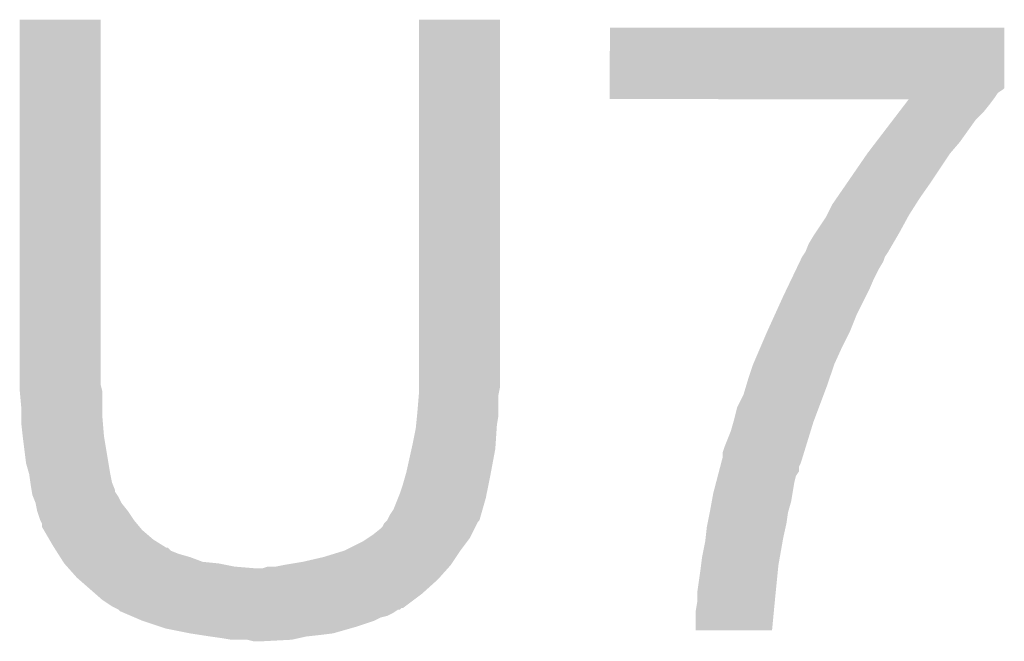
# Model space of a CAD drawing. Extents: x -1.3 to 24.2, y -3.9 to 53.4.
# Tile 49 of 62: x 14.6 to 16.2, y 23.7 to 24.7. Entities that reach past the tile are written whole.
import ezdxf

# ---------------------------------------------------------------- set-up
doc = ezdxf.new("R2010")
doc.units = 0
doc.layers.add('GNSS_22_CLICK_V101_GTO', color=11, linetype='CONTINUOUS')

msp = doc.modelspace()

# ---------------------------------------------------------------- linework, layer by layer
at = {"layer": 'GNSS_22_CLICK_V101_GTO'}
for points in [[(14.6304, 24.140158), (14.63042, 24.724338), (14.75994, 24.140158), (14.75994, 24.724338)], [(14.63042, 24.724338), (14.630422, 24.72436), (14.75994, 24.724338), (14.630422, 24.72436)], [(15.26794, 24.16048), (15.26796, 24.724338), (15.39748, 24.16048), (15.39748, 24.724338)], [(15.26796, 24.724338), (15.267962, 24.72436), (15.39748, 24.724338), (15.267962, 24.72436)], [(15.572742, 24.61768), (15.57276, 24.711638), (16.20266, 24.61768), (16.20266, 24.711638)], [(15.57276, 24.711638), (15.572762, 24.71166), (16.20266, 24.711638), (15.572762, 24.71166)], [(15.57274, 24.607518), (15.572742, 24.6126), (16.192498, 24.607518), (16.20012, 24.6126)], [(15.57274, 24.5999), (15.57274, 24.607518), (16.18742, 24.5999), (16.192498, 24.607518)], [(15.572742, 24.615134), (15.572742, 24.61768), (16.202654, 24.615134), (16.20266, 24.61768)], [(15.572742, 24.6126), (15.572742, 24.615134), (16.20012, 24.6126), (16.202654, 24.615134)], [(15.57274, 24.597382), (15.57274, 24.5999), (16.18553, 24.597382), (16.18742, 24.5999)], [(16.050216, 24.59736), (15.57274, 24.597382), (16.185514, 24.59736), (16.18553, 24.597382)], [(16.044392, 24.58974), (16.050216, 24.59736), (16.1798, 24.58974), (16.185514, 24.59736)], [(16.024982, 24.56434), (16.034686, 24.57704), (16.15694, 24.56434), (16.16964, 24.57704)], [(16.034686, 24.57704), (16.044392, 24.58974), (16.16964, 24.57704), (16.1798, 24.58974)], [(15.997806, 24.52878), (16.024982, 24.56434), (16.13154, 24.52878), (16.15694, 24.56434)], [(15.98422, 24.511), (15.997806, 24.52878), (16.1163, 24.511), (16.13154, 24.52878)], [(15.952786, 24.46528), (15.98422, 24.511), (16.08582, 24.46528), (16.1163, 24.511)], [(15.935324, 24.43988), (15.952786, 24.46528), (16.06804, 24.43988), (16.08582, 24.46528)], [(15.928342, 24.429722), (15.935324, 24.43988), (16.061576, 24.429722), (16.06804, 24.43988)], [(15.919448, 24.41194), (15.928342, 24.429722), (16.050262, 24.41194), (16.061576, 24.429722)], [(15.901244, 24.384), (15.91818, 24.409402), (16.03502, 24.384), (16.048876, 24.409402)], [(15.91818, 24.409402), (15.919448, 24.41194), (16.048876, 24.409402), (16.050262, 24.41194)], [(15.89024, 24.366222), (15.897858, 24.37892), (16.02465, 24.366222), (16.032056, 24.37892)], [(15.897858, 24.37892), (15.901244, 24.384), (16.032056, 24.37892), (16.03502, 24.384)], [(15.88516, 24.35352), (15.89024, 24.366222), (16.017242, 24.35352), (16.02465, 24.366222)], [(15.876324, 24.338278), (15.87754, 24.34082), (16.00962, 24.338278), (16.010466, 24.34082)], [(15.87754, 24.34082), (15.88008, 24.3459), (16.010466, 24.34082), (16.01216, 24.3459)], [(15.88008, 24.3459), (15.880082, 24.345902), (16.01216, 24.3459), (16.01216, 24.345902)], [(15.880082, 24.345902), (15.88516, 24.35352), (16.01216, 24.345902), (16.017242, 24.35352)], [(15.862962, 24.31034), (15.87025, 24.32558), (15.99438, 24.31034), (16.002, 24.32558)], [(15.87025, 24.32558), (15.876324, 24.338278), (16.002, 24.32558), (16.00962, 24.338278)], [(15.854458, 24.29256), (15.862962, 24.31034), (15.98676, 24.29256), (15.99438, 24.31034)], [(15.8496, 24.2824), (15.854458, 24.29256), (15.98168, 24.2824), (15.98676, 24.29256)], [(15.835744, 24.25192), (15.8496, 24.2824), (15.96644, 24.25192), (15.98168, 24.2824)], [(15.8242, 24.22652), (15.835744, 24.25192), (15.95628, 24.22652), (15.96644, 24.25192)], [(15.813314, 24.20112), (15.8242, 24.22652), (15.94358, 24.20112), (15.95628, 24.22652)], [(15.80134, 24.173178), (15.813314, 24.20112), (15.93088, 24.173178), (15.94358, 24.20112)], [(15.79372, 24.15032), (15.80134, 24.173178), (15.92326, 24.15032), (15.93088, 24.173178)], [(15.26794, 24.137618), (15.26794, 24.16048), (15.39748, 24.137618), (15.39748, 24.16048)], [(15.791434, 24.1427), (15.79372, 24.15032), (15.92072, 24.1427), (15.92326, 24.15032)], [(14.6304, 24.132538), (14.6304, 24.140158), (14.761846, 24.132538), (14.75994, 24.140158)], [(15.26794, 24.127458), (15.26794, 24.137618), (15.395448, 24.127458), (15.39748, 24.137618)], [(15.786102, 24.124922), (15.791434, 24.1427), (15.914052, 24.124922), (15.92072, 24.1427)], [(14.630632, 24.129998), (14.6304, 24.132538), (14.76248, 24.129998), (14.761846, 24.132538)], [(14.63294, 24.1046), (14.630632, 24.129998), (14.76248, 24.1046), (14.76248, 24.129998)], [(15.2654, 24.09698), (15.267728, 24.124918), (15.39494, 24.09698), (15.39494, 24.124918)], [(15.267728, 24.124918), (15.26794, 24.127458), (15.39494, 24.124918), (15.395448, 24.127458)], [(15.77594, 24.104602), (15.786102, 24.124922), (15.906432, 24.104602), (15.914052, 24.124922)], [(14.63294, 24.08936), (14.63294, 24.1046), (14.76248, 24.08936), (14.76248, 24.1046)], [(15.77086, 24.08428), (15.77594, 24.104602), (15.89881, 24.08428), (15.906432, 24.104602)], [(14.63294, 24.079202), (14.63294, 24.08936), (14.763328, 24.079202), (14.76248, 24.08936)], [(15.263368, 24.076662), (15.26489, 24.091898), (15.3924, 24.076662), (15.39494, 24.091898)], [(15.26489, 24.091898), (15.2654, 24.09698), (15.39494, 24.091898), (15.39494, 24.09698)], [(14.635198, 24.05888), (14.63294, 24.079202), (14.76502, 24.05888), (14.763328, 24.079202)], [(15.25778, 24.04618), (15.26286, 24.071578), (15.390368, 24.04618), (15.39206, 24.071578)], [(15.26286, 24.071578), (15.263368, 24.076662), (15.39206, 24.071578), (15.3924, 24.076662)], [(15.765782, 24.0665), (15.770134, 24.081742), (15.89317, 24.0665), (15.89786, 24.081742)], [(15.770134, 24.081742), (15.77086, 24.08428), (15.89786, 24.081742), (15.89881, 24.08428)], [(14.63548, 24.05634), (14.635198, 24.05888), (14.765444, 24.05634), (14.76502, 24.05888)], [(14.64056, 24.015702), (14.63548, 24.05634), (14.772218, 24.015702), (14.765444, 24.05634)], [(15.75562, 24.0411), (15.765782, 24.0665), (15.885354, 24.0411), (15.89317, 24.0665)], [(15.256086, 24.038558), (15.25778, 24.04618), (15.38986, 24.038558), (15.390368, 24.04618)], [(15.753082, 24.033482), (15.75562, 24.0411), (15.88301, 24.033482), (15.885354, 24.0411)], [(15.24762, 24.000458), (15.256086, 24.038558), (15.382714, 24.000458), (15.38986, 24.038558)], [(15.750428, 24.0157), (15.75308, 24.025862), (15.87754, 24.0157), (15.880666, 24.025862)], [(15.75308, 24.025862), (15.753082, 24.033482), (15.880666, 24.025862), (15.88301, 24.033482)], [(14.64564, 23.997922), (14.64056, 24.015702), (14.77518, 23.997922), (14.772218, 24.015702)], [(15.747114, 24.002994), (15.749102, 24.010616), (15.874996, 24.002994), (15.875, 24.010616)], [(15.749102, 24.010616), (15.750428, 24.0157), (15.875, 24.010616), (15.87754, 24.0157)], [(14.645642, 23.99792), (14.64564, 23.997922), (14.77518, 23.99792), (14.77518, 23.997922)], [(14.647456, 23.985218), (14.645642, 23.99792), (14.777722, 23.985218), (14.77518, 23.99792)], [(15.24254, 23.98268), (15.246894, 23.99792), (15.379192, 23.98268), (15.38224, 23.99792)], [(15.246894, 23.99792), (15.24762, 24.000458), (15.38224, 23.99792), (15.382714, 24.000458)], [(15.742478, 23.98522), (15.745126, 23.995378), (15.86738, 23.98522), (15.869918, 23.995378)], [(15.745126, 23.995378), (15.747114, 24.002994), (15.869918, 23.995378), (15.874996, 24.002994)], [(14.64818, 23.98014), (14.647456, 23.985218), (14.779754, 23.98014), (14.777722, 23.985218)], [(14.649452, 23.972516), (14.64818, 23.98014), (14.7828, 23.972516), (14.779754, 23.98014)], [(15.23746, 23.967438), (15.24254, 23.98268), (15.376142, 23.967438), (15.379192, 23.98268)], [(15.73784, 23.96744), (15.742478, 23.98522), (15.864416, 23.96744), (15.86738, 23.98522)], [(14.649876, 23.969974), (14.649452, 23.972516), (14.782804, 23.969974), (14.7828, 23.972516)], [(14.65072, 23.964902), (14.649876, 23.969974), (14.786186, 23.964902), (14.782804, 23.969974)], [(14.651738, 23.962358), (14.65072, 23.964902), (14.78788, 23.962358), (14.786186, 23.964902)], [(14.655798, 23.952202), (14.651738, 23.962358), (14.79296, 23.952202), (14.78788, 23.962358)], [(15.234412, 23.95982), (15.23746, 23.967438), (15.37462, 23.95982), (15.376142, 23.967438)], [(15.73553, 23.954738), (15.73784, 23.96744), (15.8623, 23.954738), (15.864416, 23.96744)], [(14.6558, 23.9522), (14.655798, 23.952202), (14.79296, 23.9522), (14.79296, 23.952202)], [(14.65834, 23.939502), (14.6558, 23.9522), (14.80312, 23.939502), (14.79296, 23.9522)], [(15.2273, 23.94204), (15.234412, 23.95982), (15.369538, 23.94204), (15.37462, 23.95982)], [(15.73276, 23.9395), (15.73553, 23.954738), (15.857946, 23.9395), (15.8623, 23.954738)], [(14.658342, 23.9395), (14.65834, 23.939502), (14.80312, 23.9395), (14.80312, 23.939502)], [(14.66342, 23.924262), (14.658342, 23.9395), (14.81328, 23.924262), (14.80312, 23.9395)], [(15.217142, 23.924264), (15.222222, 23.934422), (15.364456, 23.924264), (15.36736, 23.934422)], [(15.222222, 23.934422), (15.2273, 23.94204), (15.36736, 23.934422), (15.369538, 23.94204)], [(15.728696, 23.919182), (15.73225, 23.936958), (15.85468, 23.919182), (15.85722, 23.936958)], [(15.73225, 23.936958), (15.73276, 23.9395), (15.85722, 23.936958), (15.857946, 23.9395)], [(14.663422, 23.92426), (14.66342, 23.924262), (14.81328, 23.92426), (14.81328, 23.924262)], [(14.665958, 23.919184), (14.663422, 23.92426), (14.81751, 23.919184), (14.81328, 23.92426)], [(14.66596, 23.914104), (14.665958, 23.919184), (14.821744, 23.914104), (14.81751, 23.919184)], [(14.668928, 23.909018), (14.66596, 23.914104), (14.82598, 23.909018), (14.821744, 23.914104)], [(15.20698, 23.91156), (15.209522, 23.914104), (15.356838, 23.91156), (15.35811, 23.914104)], [(15.209522, 23.914104), (15.212062, 23.91918), (15.35811, 23.914104), (15.360648, 23.91918)], [(15.212062, 23.91918), (15.214596, 23.921716), (15.360648, 23.91918), (15.361918, 23.921716)], [(15.214596, 23.921716), (15.217136, 23.924258), (15.361918, 23.921716), (15.364456, 23.924258)], [(15.217136, 23.924258), (15.217142, 23.924264), (15.364456, 23.924258), (15.364456, 23.924264)], [(15.725704, 23.89632), (15.72768, 23.914098), (15.8496, 23.89632), (15.85355, 23.914098)], [(15.72768, 23.914098), (15.728696, 23.919182), (15.85355, 23.914098), (15.85468, 23.919182)], [(14.677816, 23.89378), (14.668928, 23.909018), (14.843762, 23.89378), (14.82598, 23.909018)], [(15.186658, 23.89632), (15.19428, 23.9014), (15.349218, 23.89632), (15.351758, 23.9014)], [(15.19428, 23.9014), (15.20698, 23.91156), (15.351758, 23.9014), (15.356838, 23.91156)], [(14.68374, 23.88362), (14.677816, 23.89378), (14.86002, 23.88362), (14.843762, 23.89378)], [(14.685358, 23.88108), (14.68374, 23.88362), (14.864084, 23.88108), (14.86002, 23.88362)], [(15.14856, 23.876), (15.179042, 23.891242), (15.33398, 23.876), (15.345408, 23.891242)], [(15.179042, 23.891242), (15.186658, 23.89632), (15.345408, 23.891242), (15.349218, 23.89632)], [(15.72006, 23.865838), (15.72514, 23.89124), (15.84422, 23.865838), (15.848702, 23.89124)], [(15.72514, 23.89124), (15.725704, 23.89632), (15.848702, 23.89124), (15.8496, 23.89632)], [(14.685362, 23.881074), (14.685358, 23.88108), (14.866626, 23.881074), (14.864084, 23.88108)], [(14.68859, 23.876), (14.685362, 23.881074), (14.871704, 23.876), (14.866626, 23.881074)], [(14.691824, 23.870918), (14.68859, 23.876), (14.8844, 23.870918), (14.871704, 23.876)], [(14.695056, 23.86584), (14.691824, 23.870918), (14.90218, 23.86584), (14.8844, 23.870918)], [(15.115538, 23.86584), (15.14856, 23.876), (15.327206, 23.86584), (15.33398, 23.876)], [(14.699906, 23.85822), (14.695056, 23.86584), (14.922502, 23.85822), (14.90218, 23.86584)], [(14.70152, 23.855682), (14.699906, 23.85822), (14.947882, 23.855682), (14.922502, 23.85822)], [(14.701522, 23.85568), (14.70152, 23.855682), (14.9479, 23.85568), (14.947882, 23.855682)], [(14.706038, 23.8506), (14.701522, 23.85568), (14.9733, 23.8506), (14.9479, 23.85568)], [(15.039342, 23.8506), (15.05203, 23.853138), (15.316482, 23.8506), (15.318738, 23.853138)], [(15.05203, 23.853138), (15.05204, 23.85314), (15.318738, 23.853138), (15.318738, 23.85314)], [(15.05204, 23.85314), (15.08252, 23.85822), (15.318738, 23.85314), (15.322126, 23.85822)], [(15.08252, 23.85822), (15.115538, 23.86584), (15.322126, 23.85822), (15.327206, 23.86584)], [(15.71752, 23.84552), (15.718472, 23.853142), (15.841216, 23.84552), (15.84198, 23.853142)], [(15.718472, 23.853142), (15.72006, 23.865838), (15.84198, 23.853142), (15.84422, 23.865838)], [(14.708296, 23.84806), (14.706038, 23.8506), (15.003778, 23.84806), (14.9733, 23.8506)], [(14.72184, 23.83282), (14.708296, 23.84806), (15.300676, 23.83282), (15.314224, 23.84806)], [(15.003778, 23.84806), (15.019022, 23.848062), (15.314224, 23.84806), (15.314226, 23.848062)], [(15.019022, 23.848062), (15.026644, 23.8506), (15.314226, 23.848062), (15.316482, 23.8506)], [(15.71244, 23.80996), (15.71752, 23.84552), (15.83766, 23.80996), (15.841216, 23.84552)], [(14.724744, 23.83028), (14.72184, 23.83282), (15.29842, 23.83028), (15.300676, 23.83282)], [(14.750866, 23.807422), (14.724744, 23.83028), (15.273022, 23.807422), (15.29842, 23.83028)], [(14.762478, 23.79726), (14.750866, 23.807422), (15.25947, 23.79726), (15.273022, 23.807422)], [(15.71244, 23.80234), (15.71244, 23.80996), (15.8369, 23.80234), (15.83766, 23.80996)], [(14.777718, 23.787102), (14.762478, 23.79726), (15.245924, 23.787102), (15.25947, 23.79726)], [(15.7099, 23.779482), (15.71244, 23.794722), (15.834714, 23.779482), (15.83617, 23.794722)], [(15.71244, 23.794722), (15.71244, 23.80234), (15.83617, 23.794722), (15.8369, 23.80234)], [(14.782802, 23.78456), (14.777718, 23.787102), (15.242536, 23.78456), (15.245924, 23.787102)], [(14.782814, 23.784554), (14.782802, 23.78456), (15.239994, 23.784554), (15.242536, 23.78456)], [(14.787876, 23.782022), (14.782814, 23.784554), (15.237456, 23.782022), (15.239994, 23.784554)], [(14.78788, 23.78202), (14.787876, 23.782022), (15.237454, 23.78202), (15.237456, 23.782022)], [(14.787884, 23.782016), (14.78788, 23.78202), (15.234914, 23.782016), (15.237454, 23.78202)], [(14.79042, 23.779482), (14.787884, 23.782016), (15.231112, 23.779482), (15.234914, 23.782016)], [(14.796352, 23.77694), (14.79042, 23.779482), (15.227298, 23.77694), (15.231112, 23.779482)], [(14.808208, 23.771858), (14.796352, 23.77694), (15.217138, 23.771858), (15.227298, 23.77694)], [(15.7099, 23.749022), (15.7099, 23.779482), (15.831802, 23.749022), (15.834714, 23.779482)], [(14.81413, 23.76932), (14.808208, 23.771858), (15.206978, 23.76932), (15.217138, 23.771858)], [(14.825982, 23.76424), (14.81413, 23.76932), (15.196818, 23.76424), (15.206978, 23.76932)], [(14.856466, 23.75408), (14.825982, 23.76424), (15.16634, 23.75408), (15.196818, 23.76424)], [(14.86408, 23.751542), (14.856466, 23.75408), (15.157456, 23.751542), (15.16634, 23.75408)], [(14.90218, 23.74392), (14.86408, 23.751542), (15.130778, 23.74392), (15.157456, 23.751542)], [(14.91869, 23.74138), (14.90218, 23.74392), (15.11046, 23.74138), (15.130778, 23.74392)], [(14.9352, 23.73884), (14.91869, 23.74138), (15.0876, 23.73884), (15.11046, 23.74138)], [(15.8318, 23.749), (15.7099, 23.749022), (15.8318, 23.749), (15.831802, 23.749022)], [(14.95298, 23.7363), (14.9352, 23.73884), (15.07617, 23.7363), (15.0876, 23.73884)], [(14.968218, 23.73376), (14.95298, 23.7363), (15.06474, 23.73376), (15.07617, 23.7363)], [(15.003778, 23.73122), (14.993618, 23.73376), (15.016482, 23.73122), (15.06474, 23.73376)]]:
    msp.add_solid(points, dxfattribs=at)

doc.saveas('drawing.dxf')
